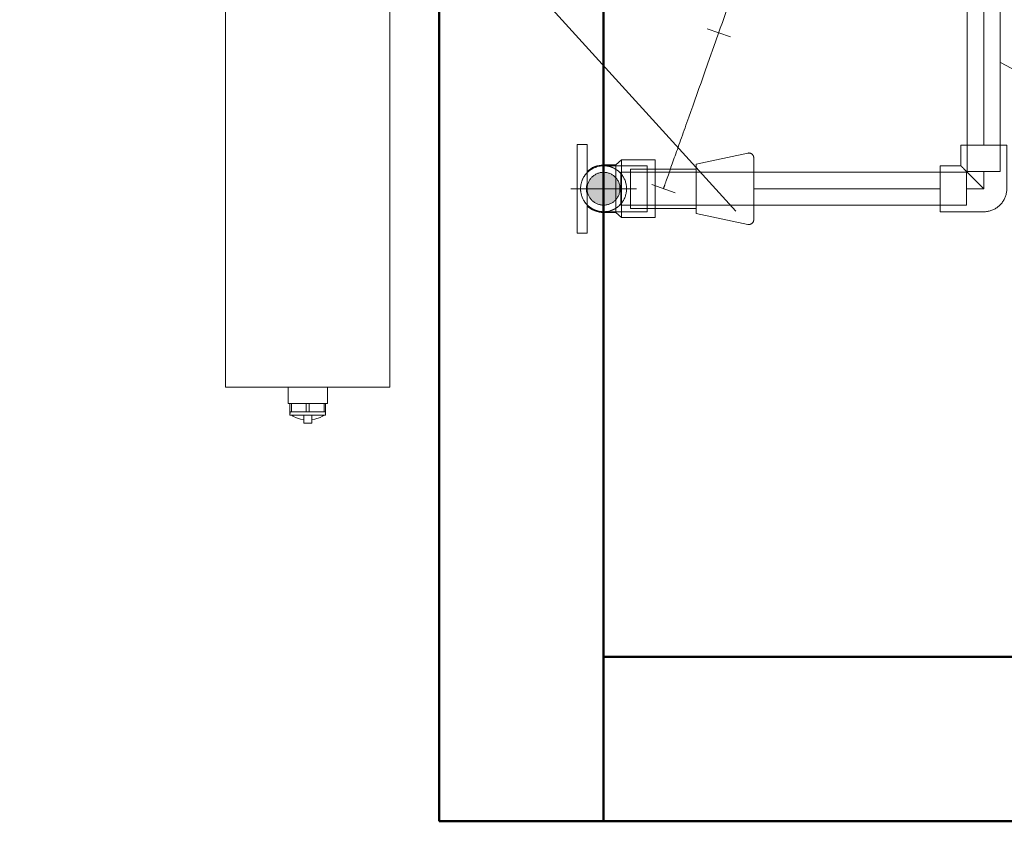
# Model space of a CAD drawing. Header units: millimetres. Extents: x 25471 to 48943, y 4737 to 38988.
# Tile 36 of 117: x 31308 to 31907, y 35068 to 35555. Entities that reach past the tile are written whole.
import ezdxf

# ---------------------------------------------------------------- set-up
doc = ezdxf.new("R2010")
doc.units = ezdxf.units.MM
for name, pattern in [('ADSK_Осевая', [700, 500, -100, 0, -100]), ('ADSK_Скрыто', [300, 150, -150]), ('ADSK_Штриховая_ш3 п1_5', [225, 150, -75])]:
    doc.linetypes.add(name, pattern=pattern)
for name, color, linetype, lineweight in [('A-DETL-____-HDLN', 90, 'ADSK_Скрыто', 9), ('A-DETL-____-MBND', 5, 'ADSK_Штриховая_ш3 п1_5', 20), ('A-WALL-____-MCUT', 113, 'Continuous', 50), ('A-WALL-____-OTLN', 113, 'Continuous', 20), ('M-EQPM-____-OTLN', 50, 'Continuous', 20), ('P-PIPE-____-CNTR', 3, 'ADSK_Осевая', 20), ('P-PIPE-____-IDEN', 2, 'Continuous', 20), ('P-PIPE-____-OTLN', 3, 'Continuous', 20)]:
    doc.layers.add(name, color=color, linetype=linetype, lineweight=lineweight)

# ---------------------------------------------------------------- blocks, each defined once
blk = doc.blocks.new('Прямая форма - V line-609319-В_Этаж 01_Водопровод')
at = {"layer": 'A-WALL-____-MCUT', "color": 253}
for p, q in [((2200, 100), (1200, 100)), ((2200, 0), (2200, 100)), ((1200, 0), (2200, 0))]:
    blk.add_line(p, q, dxfattribs=at)
blk = doc.blocks.new('Прямая форма - SW - 005-609320-В_Этаж 01_Водопровод')
blk.add_blockref('Прямая форма - V line-609319-В_Этаж 01_Водопровод', (0, 0))
blk = doc.blocks.new('Прямая форма - V line-609458-В_Этаж 01_Водопровод')
at = {"layer": 'A-WALL-____-MCUT', "color": 253}
for p, q in [((2100.4, 100), (0, 100)), ((0, 100), (0, 0)), ((0, 0), (2100.4, 0))]:
    blk.add_line(p, q, dxfattribs=at)
blk = doc.blocks.new('Прямая форма - SW - 006-609459-В_Этаж 01_Водопровод')
blk.add_blockref('Прямая форма - V line-609458-В_Этаж 01_Водопровод', (0, 0))
blk = doc.blocks.new('V line_ifc_RVT-1-В_Этаж 01_Водопровод')
at = {"layer": 'A-WALL-____-OTLN', "color": 9, "lineweight": 20}
for name, p, rotation in [('Прямая форма - SW - 006-609459-В_Этаж 01_Водопровод', (31663.24, 35067.63), 90), ('Прямая форма - SW - 005-609320-В_Этаж 01_Водопровод', (33863.24, 35167.63), 180)]:
    blk.add_blockref(name, p, dxfattribs=dict(at, rotation=rotation))
blk = doc.blocks.new('ADSK_Полипропилен_Отвод - Универсальный-V26-В_Этаж 01_Водопровод')
at = {"layer": 'A-DETL-____-MBND', "color": 150}
for p, q in [((-14, 26.5), (-14, 14)), ((14, 26.5), (-14, 26.5)), ((14, 0), (14, 26.5)), ((-14, 14), (-26.5, 14)), ((-26.5, 14), (-26.5, -14)), ((-26.5, -14), (0, -14))]:
    blk.add_line(p, q, dxfattribs=at)
at = {"layer": 'A-DETL-____-MBND', "color": 150, "flags": 128}
blk.add_lwpolyline([(0, -14), (0.56, -13.99), (1.12, -13.96), (1.68, -13.9), (2.23, -13.82), (2.78, -13.72), (3.33, -13.6), (3.87, -13.45), (4.4, -13.29), (4.93, -13.1), (5.45, -12.89), (5.96, -12.67), (6.46, -12.42), (6.96, -12.15), (7.44, -11.86), (7.9, -11.55), (8.36, -11.23), (8.8, -10.89), (9.23, -10.53), (9.64, -10.15), (10.04, -9.75), (10.43, -9.34), (10.79, -8.92), (11.14, -8.48), (11.47, -8.03), (11.78, -7.56), (12.07, -7.09), (12.35, -6.6), (12.6, -6.1), (12.84, -5.59), (13.05, -5.07), (13.24, -4.55), (13.41, -4.01), (13.56, -3.47), (13.69, -2.93), (13.8, -2.38), (13.88, -1.83), (13.94, -1.27), (13.98, -0.71), (14, -0.15), (14, 0)], dxfattribs=at)
at = {"layer": 'A-DETL-____-MBND', "color": 150}
blk.add_open_spline([(0, 0), (-0.9, 0.89), (-2.69, 2.7), (-4.9, 4.9), (-6.4, 6.4), (-7.24, 7.23), (-7.85, 7.85), (-8.45, 8.45), (-9.04, 9.04), (-9.62, 9.61), (-10.16, 10.16), (-10.69, 10.7), (-11.2, 11.2), (-11.69, 11.68), (-12.12, 12.12), (-12.53, 12.54), (-12.9, 12.91), (-13.23, 13.23), (-13.5, 13.5), (-13.71, 13.72), (-13.92, 13.93), (-13.99, 14), (-14, 14)], degree=3, knots=[0, 0, 0, 0, 0.142857, 0.285714, 0.357143, 0.392857, 0.428571, 0.464286, 0.5, 0.535714, 0.571429, 0.607143, 0.642857, 0.678571, 0.714286, 0.75, 0.785714, 0.821429, 0.857143, 0.892857, 0.928571, 1, 1, 1, 1], dxfattribs=at)
blk = doc.blocks.new('ADSK_Полипропилен_Водорозетка ВР - 20 х 1_2_-1254355-В_Этаж 01_Водопровод')
at = {"layer": 'A-DETL-____-HDLN', "color": 140}
blk.add_line((7.5, 6.51), (7.5, -6.51), dxfattribs=at)
at = {"layer": 'P-PIPE-____-OTLN', "color": 150}
for p, q in [((-10, 27), (-16, 27)), ((-16, 27), (-16, 17)), ((-10, 17), (-10, 27)), ((-16, -17), (-16, 17)), ((-10, 17), (-10, 3.2)), ((7.5, 14.5), (0, 14.5)), ((11, 17.5), (7.5, 14.5)), ((7.5, 14.5), (7.5, 6.56)), ((31.4, 17.5), (11, 17.5)), ((11, -17.5), (11, 17.5)), ((31.4, -17.5), (31.4, 17.5)), ((-10, -3.2), (-10, -17)), ((7.5, -6.55), (7.5, -14.5)), ((-16, -17), (-16, -27)), ((-10, -27), (-10, -17)), ((0, -14.5), (7.5, -14.5)), ((7.5, -14.5), (11, -17.5)), ((11, -17.5), (31.4, -17.5)), ((-16, -27), (-10, -27))]:
    blk.add_line(p, q, dxfattribs=at)
for start, end in [(90, 133.73604), (226.26396, 270)]:
    blk.add_arc((0, 0), 14.5, start, end, dxfattribs=at)
blk.add_open_spline([(-10, 3.2), (-10.33, 2.14), (-10.67, 0.01), (-10.33, -2.13), (-10, -3.2)], degree=3, dxfattribs=at)
blk = doc.blocks.new('ADSK_Полипропилен_Отвод - Универсальный-1254343-В_Этаж 01_Водопровод')
at = {"layer": 'A-DETL-____-HDLN', "color": 140}
for p, q in [((31660.71, 35466.32), (31661.26, 35466.41)), ((31689.74, 35466.55), (31663.24, 35466.55)), ((31689.74, 35452.55), (31689.74, 35466.55)), ((31663.24, 35462.55), (31663.24, 35442.55)), ((31689.74, 35438.55), (31689.74, 35452.55)), ((31663.24, 35438.55), (31689.74, 35438.55))]:
    blk.add_line(p, q, dxfattribs=at)
at = {"layer": 'A-DETL-____-HDLN', "color": 140, "flags": 128}
for points in [[(31651.6, 35460.33), (31651.92, 35460.79), (31652.26, 35461.23), (31652.62, 35461.66)], [(31654.2, 35463.24), (31654.64, 35463.59), (31655.09, 35463.93), (31655.55, 35464.24)], [(31649.27, 35453.51), (31649.32, 35454.07), (31649.4, 35454.63), (31649.49, 35455.18)], [(31650.02, 35457.15), (31650.08, 35457.34), (31650.29, 35457.86), (31650.51, 35458.37), (31650.75, 35458.88)], [(31649.44, 35450.17), (31649.36, 35450.72), (31649.3, 35451.28), (31649.26, 35451.75)], [(31650.64, 35446.45), (31650.4, 35446.96), (31650.19, 35447.47), (31650, 35448)], [(31652.81, 35443.2), (31652.45, 35443.63), (31652.1, 35444.07), (31651.77, 35444.52)], [(31655.33, 35440.99), (31654.88, 35441.32), (31654.44, 35441.66), (31654.01, 35442.02)], [(31661.56, 35438.65), (31661.01, 35438.73), (31660.46, 35438.83)]]:
    blk.add_lwpolyline(points, dxfattribs=at)
at = {"layer": 'A-DETL-____-HDLN', "color": 140}
for radius, start, end in [(14, 96.36685, 100.44048), (14, 37.89468, 90), (14, 150, 180), (14, 136.01207, 150), (10, 90, 270), (14, 135, 135.34314), (14, 120, 135), (10, 270, 90), (14, 0, 37.26612), (14, 180, 210), (14, 322.73391, 0), (14, 210, 223.98793), (14, 224.65686, 225), (14, 225, 240), (14, 270, 322.10529), (14, 255, 260.47505)]:
    blk.add_arc((31663.24, 35452.55), radius, start, end, dxfattribs=at)
for points in [[(31665.93, 35466.29), (31665.04, 35466.46), (31664.13, 35466.55), (31663.24, 35466.55)], [(31671.09, 35440.95), (31671.29, 35441.09), (31671.69, 35441.38), (31672.28, 35441.85), (31672.85, 35442.36), (31673.22, 35442.72), (31673.4, 35442.91)], [(31663.24, 35438.55), (31664.13, 35438.55), (31665.04, 35438.63), (31665.93, 35438.81)]]:
    blk.add_open_spline(points, degree=3, dxfattribs=at)
for points, knots in [([(31669.64, 35465), (31669.29, 35465.18), (31668.56, 35465.52), (31667.82, 35465.78), (31667.44, 35465.9)], [0.6543136, 0.6543136, 0.6543136, 0.6543136, 0.7142857, 0.7758908, 0.7758908, 0.7758908, 0.7758908]), ([(31673.4, 35462.18), (31673.22, 35462.37), (31672.85, 35462.74), (31672.09, 35463.42), (31671.49, 35463.87), (31671.09, 35464.14)], [0.4285714, 0.4285714, 0.4285714, 0.4285714, 0.4642857, 0.5, 0.5714286, 0.5714286, 0.5714286, 0.5714286]), ([(31667.44, 35439.19), (31667.82, 35439.31), (31668.56, 35439.58), (31669.29, 35439.91), (31669.64, 35440.1)], [0.2241092, 0.2241092, 0.2241092, 0.2241092, 0.2857143, 0.3456864, 0.3456864, 0.3456864, 0.3456864])]:
    blk.add_open_spline(points, degree=3, knots=knots, dxfattribs=at)
at = {"layer": 'A-DETL-____-MBND', "color": 150}
blk.add_line((31662.12, 35438.59), (31661.56, 35438.65), dxfattribs=at)
at = {"layer": 'A-DETL-____-MBND', "color": 150, "flags": 128}
for points in [[(31657, 35465.08), (31657.51, 35465.32), (31658.03, 35465.54), (31658.55, 35465.74)], [(31661.26, 35466.41), (31661.82, 35466.47), (31662.38, 35466.52)], [(31658.84, 35439.26), (31658.31, 35439.44), (31657.79, 35439.65), (31657.28, 35439.88)]]:
    blk.add_lwpolyline(points, dxfattribs=at)
at = {"layer": 'A-DETL-____-MBND', "color": 150}
for start, end in [(100.64409, 120), (90, 96.16324), (240, 255), (260.67866, 270)]:
    blk.add_arc((31663.24, 35452.55), 14, start, end, dxfattribs=at)
blk = doc.blocks.new('ADSK_Вентиль угловой для сантехники - DN15 _ DN15 НР-1141994-В_Этаж 01_Водопровод')
at = {"layer": 'A-DETL-____-HDLN', "color": 140}
for p, q in [((-12, 20), (-12, 5.05)), ((12, 20), (-12, 20)), ((12, 5.05), (12, 20))]:
    blk.add_line(p, q, dxfattribs=at)
at = {"layer": 'A-DETL-____-HDLN', "color": 140, "flags": 128}
for points in [[(-20.04, -54.71), (-20.15, -54.66), (-20.25, -54.6), (-20.35, -54.54), (-20.45, -54.48), (-20.55, -54.41), (-20.65, -54.33), (-20.74, -54.26), (-20.83, -54.17), (-20.91, -54.09), (-20.99, -54), (-21.07, -53.91)], [(21.11, -53.86), (21.04, -53.95), (20.96, -54.04), (20.87, -54.13), (20.79, -54.21), (20.7, -54.29), (20.6, -54.37), (20.51, -54.44), (20.41, -54.51), (20.31, -54.57), (20.2, -54.63), (20.1, -54.69), (19.99, -54.74)], [(-18.76, -55), (-18.75, -55), (-18.7, -55), (-18.63, -55)], [(-18.6, -55), (-18.68, -55), (-18.74, -55), (-18.76, -55)], [(18.6, -55), (18.68, -55), (18.74, -55), (18.76, -55)], [(18.76, -55), (18.75, -55), (18.7, -55), (18.63, -55)]]:
    blk.add_lwpolyline(points, dxfattribs=at)
at = {"layer": 'P-PIPE-____-OTLN', "color": 150}
for p, q in [((-12, 5), (-12, -20)), ((12, -20), (12, 5)), ((-15, -20), (-21.69, -51.37)), ((-15, -20), (0, -20)), ((0, -20), (15, -20)), ((21.69, -51.37), (15, -20))]:
    blk.add_line(p, q, dxfattribs=at)
at = {"layer": 'P-PIPE-____-OTLN', "color": 150, "flags": 128}
for points in [[(-18.76, -55), (-18.88, -55), (-19, -54.99), (-19.12, -54.98), (-19.24, -54.96), (-19.36, -54.94), (-19.47, -54.91), (-19.59, -54.88), (-19.7, -54.85), (-19.82, -54.81), (-19.93, -54.76), (-20.04, -54.71), (-20.15, -54.66), (-20.25, -54.6), (-20.35, -54.54), (-20.45, -54.48), (-20.55, -54.41), (-20.65, -54.33), (-20.74, -54.26), (-20.83, -54.17), (-20.91, -54.09), (-20.99, -54), (-21.07, -53.91), (-21.15, -53.82), (-21.22, -53.72), (-21.29, -53.62), (-21.35, -53.52), (-21.41, -53.41), (-21.46, -53.31), (-21.51, -53.2), (-21.56, -53.09), (-21.6, -52.97), (-21.64, -52.86), (-21.67, -52.74), (-21.69, -52.63), (-21.72, -52.51), (-21.74, -52.39), (-21.75, -52.27), (-21.76, -52.15), (-21.76, -52.03), (-21.76, -51.91), (-21.75, -51.79), (-21.74, -51.67), (-21.73, -51.55), (-21.71, -51.44), (-21.69, -51.37)], [(21.69, -51.37), (21.72, -51.49), (21.74, -51.61), (21.75, -51.73), (21.76, -51.85), (21.76, -51.97), (21.76, -52.09), (21.75, -52.21), (21.74, -52.33), (21.73, -52.45), (21.71, -52.57), (21.68, -52.68), (21.65, -52.8), (21.62, -52.91), (21.58, -53.03), (21.54, -53.14), (21.49, -53.25), (21.44, -53.36), (21.38, -53.46), (21.32, -53.57), (21.25, -53.67), (21.19, -53.77), (21.11, -53.86), (21.04, -53.95), (20.96, -54.04), (20.87, -54.13), (20.79, -54.21), (20.7, -54.29), (20.6, -54.37), (20.51, -54.44), (20.41, -54.51), (20.31, -54.57), (20.2, -54.63), (20.1, -54.69), (19.99, -54.74), (19.88, -54.78), (19.76, -54.83), (19.65, -54.87), (19.54, -54.9), (19.42, -54.93), (19.3, -54.95), (19.18, -54.97), (19.06, -54.98), (18.94, -54.99), (18.82, -55), (18.76, -55)], [(-18.76, -55), (-18.75, -55), (-18.7, -55), (-18.63, -55), (-18.52, -55), (-18.39, -55), (-18.22, -55), (-18.03, -55), (-17.81, -55), (-17.56, -55), (-17.28, -55), (-16.97, -55), (-16.64, -55), (-16.28, -55), (-15.9, -55), (-15.48, -55), (-15.05, -55), (-14.59, -55), (-14.1, -55), (-13.6, -55), (-13.07, -55), (-12.52, -55), (-11.95, -55), (-11.37, -55), (-10.76, -55), (-10.14, -55), (-9.5, -55), (-8.84, -55), (-8.17, -55), (-7.49, -55), (-6.8, -55), (-6.09, -55), (-5.38, -55), (-4.66, -55), (-3.93, -55), (-3.19, -55), (-2.45, -55), (-1.7, -55), (-0.95, -55), (-0.2, -55), (0, -55)], [(-2.25, -55), (-2.99, -55), (-3.73, -55), (-4.46, -55), (-5.18, -55), (-5.9, -55), (-6.61, -55), (-7.31, -55), (-7.99, -55), (-8.66, -55), (-9.32, -55), (-9.97, -55), (-10.59, -55), (-11.2, -55), (-11.8, -55), (-12.37, -55), (-12.92, -55), (-13.46, -55), (-13.97, -55), (-14.46, -55), (-14.93, -55), (-15.37, -55), (-15.79, -55), (-16.18, -55), (-16.55, -55), (-16.89, -55), (-17.2, -55), (-17.49, -55), (-17.74, -55), (-17.97, -55), (-18.17, -55), (-18.35, -55), (-18.49, -55), (-18.6, -55), (-18.68, -55), (-18.74, -55), (-18.76, -55)], [(0, -55), (0.75, -55), (1.5, -55), (2.25, -55), (2.99, -55), (3.73, -55), (4.46, -55), (5.18, -55), (5.9, -55), (6.61, -55), (7.31, -55), (7.99, -55), (8.66, -55), (9.32, -55), (9.97, -55), (10.59, -55), (11.2, -55), (11.8, -55), (12.37, -55), (12.92, -55), (13.46, -55), (13.97, -55), (14.46, -55), (14.93, -55), (15.37, -55), (15.79, -55), (16.18, -55), (16.55, -55), (16.89, -55), (17.2, -55), (17.49, -55), (17.74, -55), (17.97, -55), (18.17, -55), (18.35, -55), (18.49, -55), (18.6, -55), (18.68, -55), (18.74, -55), (18.76, -55)], [(18.76, -55), (18.75, -55), (18.7, -55), (18.63, -55), (18.52, -55), (18.39, -55), (18.22, -55), (18.03, -55), (17.81, -55), (17.56, -55), (17.28, -55), (16.97, -55), (16.64, -55), (16.28, -55), (15.9, -55), (15.48, -55), (15.05, -55), (14.59, -55), (14.1, -55), (13.6, -55), (13.07, -55), (12.52, -55), (11.95, -55), (11.37, -55), (10.76, -55), (10.14, -55), (9.5, -55), (8.84, -55), (8.17, -55), (7.49, -55), (6.8, -55), (6.09, -55), (5.38, -55), (4.66, -55), (3.93, -55), (3.19, -55), (2.45, -55)]]:
    blk.add_lwpolyline(points, dxfattribs=at)
blk = doc.blocks.new('ADSK_Радиатор универсальный_Боковое подключение_Клапаны - Радиатор 600х1000-V85-В_Этаж 01_Водопровод')
at = {"layer": 'A-DETL-____-HDLN', "flags": 128}
for points in [[(-554, 0), (-553.99, 0), (-553.96, 0), (-553.91, 0), (-553.83, 0)], [(-553.79, 0), (-553.87, 0), (-553.93, 0), (-553.98, 0), (-554, 0), (-554, 0)], [(-528, 0), (-528.01, 0), (-528.04, 0), (-528.09, 0), (-528.17, 0), (-528.26, 0)], [(-528.21, 0), (-528.13, 0), (-528.07, 0), (-528.02, 0), (-528, 0), (-528, 0)], [(-549.78, -20), (-549.85, -20), (-549.91, -20), (-549.95, -20), (-549.98, -20), (-550, -20), (-550, -20)], [(-550, -20), (-549.99, -20), (-549.97, -20), (-549.94, -20), (-549.89, -20), (-549.82, -20), (-549.74, -20)], [(-532.31, -20), (-532.22, -20), (-532.15, -20), (-532.09, -20), (-532.05, -20), (-532.02, -20), (-532, -20), (-532, -20)], [(-532, -20), (-532.01, -20), (-532.03, -20), (-532.06, -20), (-532.11, -20), (-532.18, -20), (-532.26, -20)]]:
    blk.add_lwpolyline(points, dxfattribs=at)
at = {"layer": 'M-EQPM-____-OTLN'}
for p, q in [((500, 70), (-500, 70)), ((-500, 70), (-500, -30)), ((-500, 70), (500, 70)), ((-500, -30), (-500, 70)), ((500, -30), (500, 70)), ((500, 70), (500, -30)), ((-561, 50), (-545, 50)), ((-561, 38), (-561, 50)), ((-545, 50), (-529, 50)), ((-545, 50), (-545, 46)), ((-529, 46), (-529, 50)), ((-557, 46), (-541, 46)), ((-557, 36), (-557, 46)), ((-541, 46), (-525, 46)), ((-541, 46), (-541, 36)), ((-525, 36), (-525, 46)), ((-557, 38), (-561, 38)), ((-541, 36), (-557, 36)), ((-555, 36), (-555, 2)), ((-551, 36), (-551, 0)), ((-525, 36), (-541, 36)), ((-531, 30), (-531, 36)), ((-511, 20), (-511, 38.5)), ((-500, 38.5), (-511, 38.5)), ((-522, 30), (-531, 30)), ((-511, 32.5), (-522, 32.5)), ((-522, 32.5), (-522, 7.5)), ((510, 32), (500, 32)), ((510, 30.91), (510, 32)), ((510, 30.83), (510, 29.9)), ((510, 30.83), (515, 30.83)), ((517, 30.83), (515, 30.83)), ((515, 29.9), (515, 30.83)), ((517, 30.46), (517, 30.83)), ((517, 9.17), (517, 30.83)), ((515, 29.9), (510, 29.9)), ((510, 21.13), (510, 29.78)), ((515, 29.9), (515, 20.93)), ((-511, 1.5), (-511, 20)), ((-500, 20), (-511, 20)), ((510, 20.93), (510, 19.07)), ((510, 20.93), (515, 20.93)), ((515, 19.07), (510, 19.07)), ((510, 10.22), (510, 18.87)), ((515, 19.07), (515, 20.93)), ((515, 19.07), (515, 10.1)), ((517, 22.5), (522, 22.5)), ((522, 17.5), (522, 22.5)), ((517, 17.5), (522, 17.5)), ((-531, 0), (-531, 10)), ((-531, 10), (-522, 10)), ((-522, 7.5), (-511, 7.5)), ((500, 8), (510, 8)), ((510, 10.1), (510, 9.17)), ((510, 10.1), (515, 10.1)), ((515, 9.17), (510, 9.17)), ((510, 8), (510, 9.09)), ((515, 9.17), (515, 10.1)), ((515, 9.17), (517, 9.17)), ((517, 9.17), (517, 9.54)), ((-556.5, 2), (-556.5, -13)), ((-551, 2), (-556.5, 2)), ((-551, 0), (-531, 0)), ((-500, 1.5), (-511, 1.5)), ((-555.97, -2.34), (-554.93, -15.85)), ((-555.97, -2.34), (-526.03, -2.34)), ((-527.07, -15.85), (-526.03, -2.34)), ((-556.5, -13), (-555.2, -13)), ((-554.93, -15.85), (-527.07, -15.85)), ((-500, -30), (500, -30)), ((500, -30), (-500, -30))]:
    blk.add_line(p, q, dxfattribs=at)
at = {"layer": 'M-EQPM-____-OTLN', "flags": 128}
for points in [[(515, 30.78), (515.48, 30.73), (515.95, 30.58)], [(517, 29.85), (517.76, 28.98), (518.59, 27.5), (519.57, 24.34), (519.76, 22.5)], [(517, 10.15), (517.76, 11.02), (518.59, 12.5), (519.57, 15.66), (519.76, 17.5)], [(515, 9.22), (515.48, 9.27), (515.95, 9.42)], [(-555.97, -2.34), (-555.98, -2.26), (-555.99, -2.18), (-556, -2.1), (-556, -2.02), (-556, -1.94), (-556, -1.86), (-555.99, -1.78), (-555.98, -1.71), (-555.96, -1.63), (-555.95, -1.55), (-555.93, -1.47), (-555.91, -1.39), (-555.88, -1.32), (-555.85, -1.24), (-555.82, -1.17), (-555.79, -1.1), (-555.75, -1.03), (-555.71, -0.96), (-555.66, -0.89), (-555.62, -0.83), (-555.57, -0.76), (-555.52, -0.7), (-555.47, -0.64), (-555.41, -0.58), (-555.35, -0.53), (-555.29, -0.47), (-555.23, -0.42), (-555.17, -0.38), (-555.1, -0.33), (-555.03, -0.29), (-554.96, -0.25), (-554.89, -0.21), (-554.82, -0.18), (-554.75, -0.14), (-554.67, -0.12), (-554.6, -0.09), (-554.52, -0.07), (-554.44, -0.05), (-554.36, -0.03), (-554.29, -0.02), (-554.21, -0.01), (-554.13, 0), (-554.05, 0), (-554, 0)], [(-554, 0), (-553.99, 0), (-553.96, 0), (-553.91, 0), (-553.83, 0), (-553.74, 0), (-553.63, 0), (-553.49, 0), (-553.34, 0), (-553.17, 0), (-552.97, 0), (-552.76, 0), (-552.53, 0), (-552.28, 0), (-552.01, 0), (-551.73, 0), (-551.43, 0), (-551.11, 0), (-550.77, 0)], [(-528, 0), (-528.01, 0), (-528.04, 0), (-528.09, 0), (-528.17, 0), (-528.26, 0), (-528.37, 0), (-528.51, 0), (-528.66, 0), (-528.83, 0), (-529.03, 0), (-529.24, 0), (-529.47, 0), (-529.72, 0), (-529.99, 0), (-530.27, 0), (-530.57, 0), (-530.89, 0), (-531.23, 0), (-531.58, 0), (-531.94, 0), (-532.32, 0), (-532.72, 0), (-533.12, 0), (-533.54, 0), (-533.98, 0), (-534.42, 0), (-534.87, 0), (-535.34, 0), (-535.81, 0), (-536.29, 0), (-536.78, 0), (-537.27, 0), (-537.77, 0), (-538.28, 0), (-538.79, 0), (-539.3, 0), (-539.82, 0), (-540.34, 0), (-540.86, 0), (-541.38, 0), (-541.9, 0), (-542.42, 0), (-542.93, 0), (-543.44, 0), (-543.95, 0), (-544.46, 0), (-544.96, 0), (-545.45, 0), (-545.93, 0), (-546.41, 0), (-546.88, 0), (-547.34, 0), (-547.79, 0), (-548.22, 0), (-548.65, 0), (-549.06, 0), (-549.47, 0), (-549.85, 0), (-550.23, 0), (-550.59, 0), (-550.93, 0), (-551.26, 0), (-551.57, 0), (-551.86, 0), (-552.14, 0), (-552.4, 0), (-552.64, 0), (-552.86, 0), (-553.06, 0), (-553.25, 0), (-553.41, 0), (-553.56, 0), (-553.68, 0), (-553.79, 0), (-553.87, 0), (-553.93, 0), (-553.98, 0), (-554, 0), (-554, 0)], [(-531.41, 0), (-531.07, 0), (-530.74, 0), (-530.43, 0), (-530.14, 0), (-529.86, 0), (-529.6, 0), (-529.36, 0), (-529.14, 0), (-528.94, 0), (-528.75, 0), (-528.59, 0), (-528.44, 0), (-528.32, 0), (-528.21, 0), (-528.13, 0), (-528.07, 0), (-528.02, 0), (-528, 0), (-528, 0)], [(-528, 0), (-527.92, 0), (-527.84, -0.01), (-527.76, -0.01), (-527.68, -0.03), (-527.6, -0.04), (-527.52, -0.06), (-527.45, -0.08), (-527.37, -0.1), (-527.3, -0.13), (-527.22, -0.16), (-527.15, -0.19), (-527.08, -0.23), (-527.01, -0.26), (-526.94, -0.31), (-526.87, -0.35), (-526.81, -0.4), (-526.74, -0.44), (-526.68, -0.5), (-526.62, -0.55), (-526.57, -0.61), (-526.51, -0.67), (-526.46, -0.73), (-526.41, -0.79), (-526.36, -0.85), (-526.32, -0.92), (-526.28, -0.99), (-526.24, -1.06), (-526.2, -1.13), (-526.17, -1.2), (-526.14, -1.28), (-526.11, -1.35), (-526.08, -1.43), (-526.06, -1.5), (-526.04, -1.58), (-526.03, -1.66), (-526.02, -1.74), (-526.01, -1.82), (-526, -1.9), (-526, -1.98), (-526, -2.06), (-526, -2.14), (-526.01, -2.22), (-526.02, -2.3), (-526.03, -2.34)], [(-550, -20), (-550.2, -20), (-550.4, -19.98), (-550.6, -19.96), (-550.8, -19.94), (-550.99, -19.9), (-551.19, -19.86), (-551.38, -19.81), (-551.57, -19.75), (-551.76, -19.68), (-551.95, -19.61), (-552.13, -19.52), (-552.31, -19.43), (-552.48, -19.34), (-552.66, -19.24), (-552.82, -19.13), (-552.99, -19.01), (-553.14, -18.89), (-553.3, -18.76), (-553.44, -18.62), (-553.59, -18.48), (-553.72, -18.34), (-553.85, -18.19), (-553.98, -18.03), (-554.1, -17.87), (-554.21, -17.7), (-554.31, -17.53), (-554.41, -17.36), (-554.5, -17.18), (-554.58, -17), (-554.66, -16.81), (-554.73, -16.62), (-554.79, -16.43), (-554.84, -16.24), (-554.89, -16.05), (-554.93, -15.85)], [(-527.07, -15.85), (-527.11, -16.05), (-527.16, -16.24), (-527.21, -16.43), (-527.27, -16.62), (-527.34, -16.81), (-527.42, -17), (-527.5, -17.18), (-527.59, -17.36), (-527.69, -17.53), (-527.79, -17.7), (-527.9, -17.87), (-528.02, -18.03), (-528.15, -18.19), (-528.28, -18.34), (-528.41, -18.48), (-528.56, -18.62), (-528.7, -18.76), (-528.86, -18.89), (-529.01, -19.01), (-529.18, -19.13), (-529.34, -19.24), (-529.52, -19.34), (-529.69, -19.43), (-529.87, -19.52), (-530.05, -19.61), (-530.24, -19.68), (-530.43, -19.75), (-530.62, -19.81), (-530.81, -19.86), (-531.01, -19.9), (-531.2, -19.94), (-531.4, -19.96), (-531.6, -19.98), (-531.8, -20), (-532, -20)], [(-546.3, -20), (-546.58, -20), (-546.86, -20), (-547.13, -20), (-547.39, -20), (-547.64, -20), (-547.87, -20), (-548.1, -20), (-548.32, -20), (-548.52, -20), (-548.71, -20), (-548.89, -20), (-549.06, -20), (-549.21, -20), (-549.35, -20), (-549.48, -20), (-549.59, -20), (-549.69, -20), (-549.78, -20), (-549.85, -20), (-549.91, -20), (-549.95, -20), (-549.98, -20), (-550, -20), (-550, -20)], [(-550, -20), (-549.99, -20), (-549.97, -20), (-549.94, -20), (-549.89, -20), (-549.82, -20), (-549.74, -20), (-549.65, -20), (-549.54, -20), (-549.42, -20), (-549.29, -20), (-549.14, -20), (-548.98, -20), (-548.81, -20), (-548.63, -20), (-548.43, -20), (-548.22, -20), (-548, -20), (-547.77, -20), (-547.52, -20), (-547.27, -20), (-547.01, -20), (-546.73, -20), (-546.45, -20), (-546.16, -20), (-545.86, -20), (-545.56, -20), (-545.24, -20), (-544.92, -20), (-544.59, -20), (-544.26, -20), (-543.92, -20), (-543.58, -20), (-543.23, -20), (-542.88, -20), (-542.53, -20), (-542.17, -20), (-541.82, -20), (-541.46, -20), (-541.1, -20), (-540.74, -20), (-540.38, -20), (-540.02, -20), (-539.66, -20), (-539.31, -20), (-538.96, -20), (-538.61, -20), (-538.26, -20), (-537.92, -20), (-537.58, -20), (-537.25, -20), (-536.93, -20), (-536.61, -20), (-536.3, -20), (-536, -20), (-535.7, -20), (-535.42, -20), (-535.14, -20), (-534.87, -20), (-534.61, -20), (-534.36, -20), (-534.13, -20), (-533.9, -20), (-533.68, -20), (-533.48, -20), (-533.29, -20), (-533.11, -20), (-532.94, -20), (-532.79, -20), (-532.65, -20), (-532.52, -20), (-532.41, -20), (-532.31, -20), (-532.22, -20), (-532.15, -20), (-532.09, -20), (-532.05, -20), (-532.02, -20), (-532, -20), (-532, -20)], [(-532, -20), (-532.01, -20), (-532.03, -20), (-532.06, -20), (-532.11, -20), (-532.18, -20), (-532.26, -20), (-532.35, -20), (-532.46, -20), (-532.58, -20), (-532.71, -20), (-532.86, -20), (-533.02, -20), (-533.19, -20), (-533.37, -20), (-533.57, -20), (-533.78, -20), (-534, -20), (-534.23, -20), (-534.48, -20), (-534.73, -20), (-534.99, -20), (-535.27, -20), (-535.55, -20), (-535.84, -20)]]:
    blk.add_lwpolyline(points, dxfattribs=at)
at = {"layer": 'M-EQPM-____-OTLN'}
for points, knots in [([(-541, 20), (-540.36, 20.65), (-539.07, 21.92), (-537.5, 23.5), (-536.43, 24.57), (-535.83, 25.17), (-535.39, 25.61), (-534.96, 26.04), (-534.54, 26.46), (-534.14, 26.87), (-533.74, 27.26), (-533.36, 27.64), (-533, 28), (-532.66, 28.35), (-532.34, 28.66), (-532.05, 28.95), (-531.78, 29.22), (-531.55, 29.45), (-531.36, 29.64), (-531.2, 29.79), (-531.05, 29.94), (-531, 29.99), (-531, 30)], [0, 0, 0, 0, 0.142857, 0.285714, 0.357143, 0.392857, 0.428571, 0.464286, 0.5, 0.535714, 0.571429, 0.607143, 0.642857, 0.678571, 0.714286, 0.75, 0.785714, 0.821429, 0.857143, 0.892857, 0.928571, 1, 1, 1, 1]), ([(-531, 10), (-531, 10.01), (-531.05, 10.06), (-531.2, 10.21), (-531.36, 10.36), (-531.55, 10.55), (-531.78, 10.78), (-532.05, 11.05), (-532.34, 11.34), (-532.66, 11.65), (-533, 12), (-533.36, 12.36), (-533.74, 12.74), (-534.14, 13.13), (-534.68, 13.68), (-535.25, 14.25), (-535.83, 14.83), (-536.43, 15.43), (-537.5, 16.5), (-539.07, 18.08), (-540.36, 19.35), (-541, 20)], [0, 0, 0, 0, 0.071429, 0.107143, 0.142857, 0.178571, 0.214286, 0.25, 0.285714, 0.321429, 0.357143, 0.392857, 0.428571, 0.464286, 0.5, 0.571429, 0.607143, 0.642857, 0.714286, 0.857143, 1, 1, 1, 1])]:
    blk.add_open_spline(points, degree=3, knots=knots, dxfattribs=at)

msp = doc.modelspace()

# ---------------------------------------------------------------- hatches: boundary and pattern name
at = {"layer": 'P-PIPE-____-OTLN'}
msp.add_hatch(color=256, dxfattribs=at).paths.add_polyline_path([(31663.24, 35442.55), (31666.26, 35443.07), (31668.24, 35443.89), (31670.31, 35445.48), (31671.9, 35447.55), (31673.13, 35451.75), (31673.24, 35452.55), (31672.9, 35455.13), (31671.9, 35457.55), (31670.31, 35459.62), (31666.26, 35462.03), (31665.83, 35462.21), (31663.24, 35462.55), (31660.65, 35462.21), (31658.24, 35461.21), (31656.17, 35459.62), (31654.58, 35457.55), (31653.58, 35455.13), (31653.34, 35451.75), (31653.58, 35449.96), (31654.58, 35447.55), (31656.17, 35445.48), (31658.24, 35443.89), (31660.65, 35442.89)])

# ---------------------------------------------------------------- linework, layer by layer
at = {"layer": 'A-DETL-____-HDLN', "color": 140}
for p, q in [((31754.57, 35462.55), (31673.74, 35462.55)), ((31673.74, 35462.55), (31673.74, 35442.55)), ((31884.1, 35442.55), (31884.1, 35462.55)), ((31884.6, 35463.05), (31904.6, 35463.05)), ((31692.57, 35455.06), (31706.71, 35450.04)), ((31673.74, 35442.55), (31754.57, 35442.55))]:
    msp.add_line(p, q, dxfattribs=at)
msp.add_open_spline([(31699.64, 35452.55), (31699.64, 35452.55), (31701.09, 35456.63), (31703.53, 35463.51)], degree=3, dxfattribs=at)
at = {"layer": 'A-DETL-____-MBND', "color": 150}
for p, q in [((31884.6, 35608.92), (31884.6, 35463.05)), ((31894.6, 35607.16), (31894.6, 35479.05)), ((31904.6, 35463.05), (31904.6, 35605.86)), ((31884.1, 35462.55), (31754.62, 35462.55)), ((31894.6, 35452.55), (31894.6, 35463.05)), ((31754.64, 35452.55), (31868.1, 35452.55)), ((31884.1, 35452.55), (31894.6, 35452.55)), ((31754.62, 35442.55), (31884.1, 35442.55))]:
    msp.add_line(p, q, dxfattribs=at)
at = {"layer": 'P-PIPE-____-CNTR', "color": 150}
for p, q in [((31663.24, 35432.55), (31663.24, 35472.55)), ((31643.24, 35452.55), (31683.24, 35452.55)), ((31673.24, 35452.55), (31679.64, 35452.55))]:
    msp.add_line(p, q, dxfattribs=at)
msp.add_open_spline([(31703.54, 35463.55), (31710.99, 35484.51), (31727.61, 35531.36), (31740.6, 35567.93)], degree=3, dxfattribs=at)
at = {"layer": 'P-PIPE-____-IDEN'}
for p, q in [((31743.7, 35438.97), (31307.93, 35918.26)), ((31904.73, 35529.31), (32139.02, 35404.05))]:
    msp.add_line(p, q, dxfattribs=at)
at = {"layer": 'P-PIPE-____-OTLN', "color": 150}
msp.add_line((31726.25, 35549.94), (31740.39, 35544.92), dxfattribs=at)

# ---------------------------------------------------------------- block references
at = {"lineweight": 9}
msp.add_blockref('V line_ifc_RVT-1-В_Этаж 01_Водопровод', (0, 0), dxfattribs=at)
at = {"layer": 'A-DETL-____-HDLN', "rotation": 269.999999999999}
msp.add_blockref('ADSK_Радиатор универсальный_Боковое подключение_Клапаны - Радиатор 600х1000-V85-В_Этаж 01_Водопровод', (31463.24, 35831.86), dxfattribs=at)
at = {"layer": 'A-DETL-____-HDLN', "color": 140}
for name, p in [('ADSK_Полипропилен_Водорозетка ВР - 20 х 1_2_-1254355-В_Этаж 01_Водопровод', (31663.24, 35452.55)), ('ADSK_Полипропилен_Отвод - Универсальный-1254343-В_Этаж 01_Водопровод', (0, 0))]:
    msp.add_blockref(name, p, dxfattribs=at)
at = {"layer": 'A-DETL-____-HDLN', "color": 140, "rotation": 90}
msp.add_blockref('ADSK_Вентиль угловой для сантехники - DN15 _ DN15 НР-1141994-В_Этаж 01_Водопровод', (31699.64, 35452.55), dxfattribs=at)
at = {"layer": 'A-DETL-____-MBND', "color": 150}
msp.add_blockref('ADSK_Полипропилен_Отвод - Универсальный-V26-В_Этаж 01_Водопровод', (31894.6, 35452.55), dxfattribs=at)

doc.saveas('drawing.dxf')
